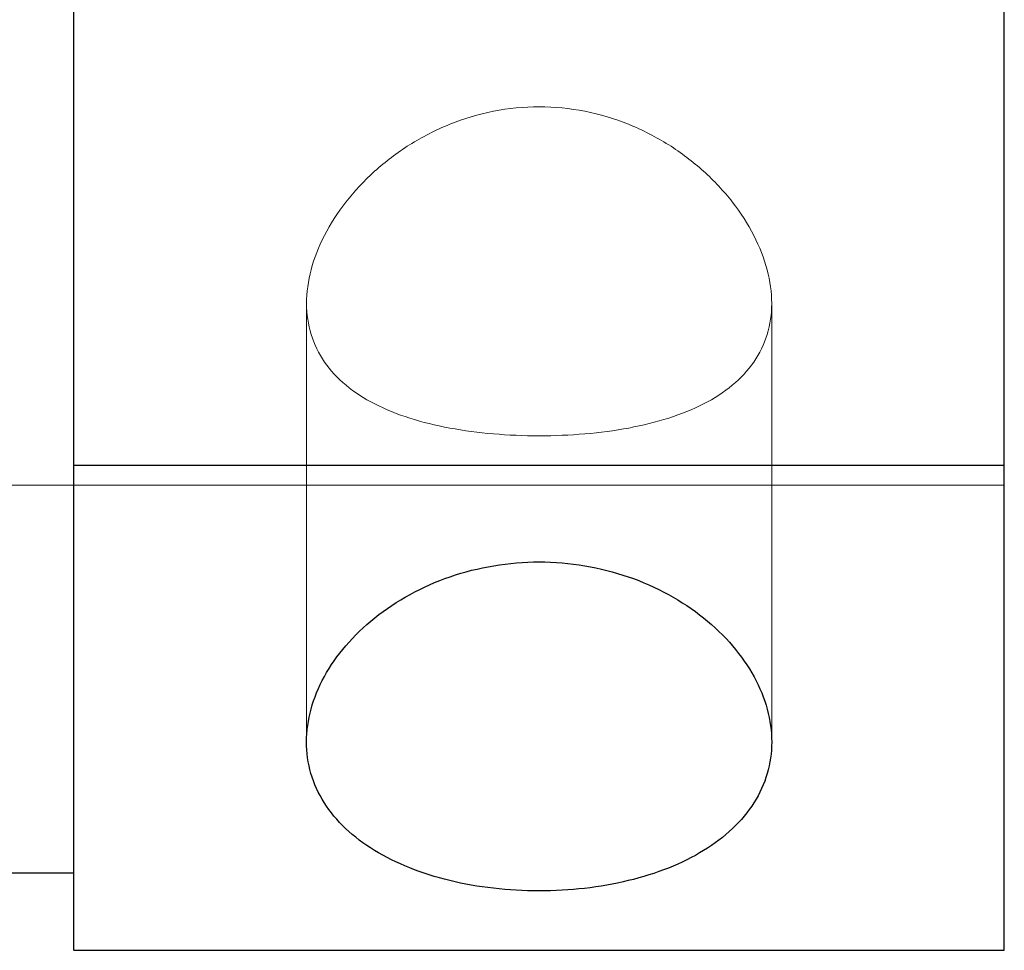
# Model space of a CAD drawing. Header units: millimetres. Extents: x 4330 to 4521, y 6615 to 6785.
# Tile 30 of 64: x 4437.01 to 4443.36, y 6700.93 to 6706.93. Entities that reach past the tile are written whole.
import ezdxf
from ezdxf.lldxf.tags import DXFTag

# ---------------------------------------------------------------- set-up
doc = ezdxf.new("R2010")
doc.units = ezdxf.units.MM
doc.layers.add('1', color=7, linetype='CONTINUOUS', true_color=0xffffff)
tags = doc.linetypes.add('DASHED', pattern=[25.72, 12.86, -12.86]).pattern_tags.tags
tags[6:7] = [DXFTag(74, 4), DXFTag(75, 0), DXFTag(340, '0'), DXFTag(46, 0.0), DXFTag(50, 0.0), DXFTag(44, 0.0), DXFTag(45, 0.0)]
tags[4:5] = [DXFTag(74, 4), DXFTag(75, 0), DXFTag(340, '0'), DXFTag(46, 0.0), DXFTag(50, 0.0), DXFTag(44, 0.0), DXFTag(45, 0.0)]

msp = doc.modelspace()

# ---------------------------------------------------------------- linework, layer by layer
at = {"layer": '1', "color": 7, "linetype": 'Continuous'}
for p, q in [((4437.3619, 6704.0576), (4437.3619, 6711.8036)), ((4443.3619, 6704.0576), (4443.3619, 6711.8036)), ((4437.3619, 6704.0576), (4443.3619, 6704.0576)), ((4437.3619, 6700.9306), (4437.3619, 6704.0576)), ((4443.3619, 6700.9306), (4443.3619, 6704.0576)), ((4436.8619, 6701.4306), (4437.3619, 6701.4306)), ((4437.3619, 6700.9306), (4443.3619, 6700.9306))]:
    msp.add_line(p, q, dxfattribs=at)
at = {"layer": '1', "color": 252, "linetype": 'DASHED', "lineweight": 5}
for p, q in [((4438.8619, 6705.1065), (4438.8619, 6702.2743)), ((4441.8619, 6702.2762), (4441.8619, 6705.1063)), ((4436.8619, 6703.9306), (4443.3619, 6703.9306))]:
    msp.add_line(p, q, dxfattribs=at)
msp.add_open_spline([(4440.3619, 6704.2479), (4440.462, 6704.2479), (4440.5602, 6704.2521), (4440.7531, 6704.2686), (4440.8488, 6704.2812), (4441.1205, 6704.3318), (4441.2856, 6704.3832), (4441.5596, 6704.5237), (4441.671, 6704.6146), (4441.7838, 6704.7778), (4441.8132, 6704.8378), (4441.8521, 6704.9649), (4441.8618, 6705.0316), (4441.862, 6705.1714), (4441.852, 6705.245), (4441.8133, 6705.3918), (4441.7846, 6705.4657), (4441.7084, 6705.6139), (4441.6619, 6705.6859), (4441.5535, 6705.8246), (4441.4908, 6705.892), (4441.3531, 6706.016), (4441.2783, 6706.0728), (4441.1164, 6706.1748), (4441.0289, 6706.2198), (4440.7585, 6706.3288), (4440.5595, 6706.3692), (4440.1653, 6706.3693), (4439.9665, 6706.3293), (4439.6947, 6706.2197), (4439.6072, 6706.1746), (4439.4457, 6706.0729), (4439.3706, 6706.016), (4439.1624, 6705.8283), (4439.0529, 6705.6867), (4438.9393, 6705.4658), (4438.9107, 6705.3922), (4438.8719, 6705.2455), (4438.8619, 6705.1718), (4438.862, 6704.9621), (4438.9022, 6704.8325), (4439.053, 6704.6142), (4439.1643, 6704.5235), (4439.3708, 6704.4178), (4439.4472, 6704.3871), (4439.6087, 6704.3358), (4439.6944, 6704.3148), (4439.9675, 6704.2641), (4440.1617, 6704.2479), (4440.3619, 6704.2479)], degree=3, knots=[0, 0, 0, 0, 0.03125, 0.03125, 0.0625, 0.0625, 0.125, 0.125, 0.1875, 0.1875, 0.21875, 0.21875, 0.25, 0.25, 0.28125, 0.28125, 0.3125, 0.3125, 0.34375, 0.34375, 0.375, 0.375, 0.40625, 0.40625, 0.4375, 0.4375, 0.5, 0.5, 0.5625, 0.5625, 0.59375, 0.59375, 0.625, 0.625, 0.6875, 0.6875, 0.71875, 0.71875, 0.75, 0.75, 0.8125, 0.8125, 0.875, 0.875, 0.90625, 0.90625, 0.9375, 0.9375, 1, 1, 1, 1], dxfattribs=at)
at = {"layer": '1', "color": 7, "linetype": 'Continuous'}
msp.add_open_spline([(4440.3619, 6701.3134), (4440.4612, 6701.3134), (4440.5589, 6701.319), (4440.7509, 6701.341), (4440.8463, 6701.3577), (4441.0278, 6701.4016), (4441.1139, 6701.4286), (4441.2767, 6701.4934), (4441.3537, 6701.5315), (4441.5607, 6701.6583), (4441.6724, 6701.7634), (4441.8222, 6702.0001), (4441.8618, 6702.1345), (4441.862, 6702.3425), (4441.8522, 6702.4142), (4441.8138, 6702.5554), (4441.7854, 6702.6252), (4441.6724, 6702.832), (4441.5623, 6702.9616), (4441.3531, 6703.1294), (4441.2776, 6703.1797), (4441.1154, 6703.2686), (4441.0276, 6703.3076), (4440.8462, 6703.3702), (4440.7527, 6703.394), (4440.5601, 6703.4264), (4440.4605, 6703.4347), (4440.1665, 6703.4348), (4439.9687, 6703.4015), (4439.6075, 6703.2771), (4439.4406, 6703.1852), (4439.233, 6703.0191), (4439.1697, 6702.958), (4439.061, 6702.8311), (4439.0148, 6702.7648), (4438.9013, 6702.5579), (4438.8621, 6702.4147), (4438.8618, 6702.2045), (4438.8715, 6702.1368), (4438.9096, 6702.0059), (4438.9385, 6701.942), (4439.0136, 6701.823), (4439.0596, 6701.7676), (4439.1685, 6701.6642), (4439.2316, 6701.6165), (4439.4383, 6701.4896), (4439.6052, 6701.4237), (4439.966, 6701.3362), (4440.1632, 6701.3134), (4440.3619, 6701.3134)], degree=3, knots=[0, 0, 0, 0, 0.03125, 0.03125, 0.0625, 0.0625, 0.09375, 0.09375, 0.125, 0.125, 0.1875, 0.1875, 0.25, 0.25, 0.28125, 0.28125, 0.3125, 0.3125, 0.375, 0.375, 0.40625, 0.40625, 0.4375, 0.4375, 0.46875, 0.46875, 0.5, 0.5, 0.5625, 0.5625, 0.625, 0.625, 0.65625, 0.65625, 0.6875, 0.6875, 0.75, 0.75, 0.78125, 0.78125, 0.8125, 0.8125, 0.84375, 0.84375, 0.875, 0.875, 0.9375, 0.9375, 1, 1, 1, 1], dxfattribs=at)

doc.saveas('drawing.dxf')
